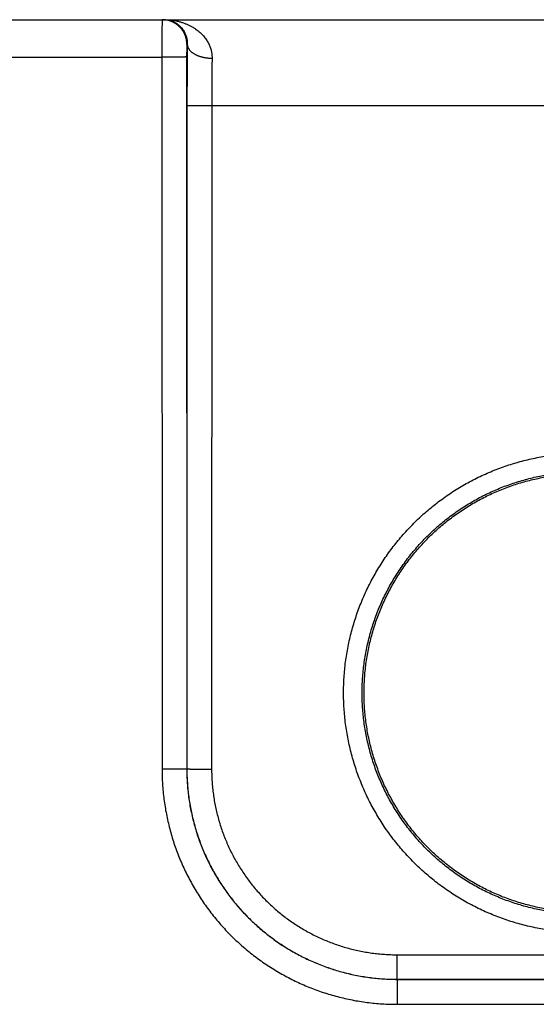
# Model space of a CAD drawing. Header units: inches. Extents: x 0 to 34, y 0 to 22.
# Tile 24 of 105: x 15.175 to 15.592, y 10.166 to 10.961. Entities that reach past the tile are written whole.
import ezdxf

# ---------------------------------------------------------------- set-up
doc = ezdxf.new("R2010")
doc.units = ezdxf.units.IN
doc.header["$LTSCALE"] = 1.87
doc.header["$MEASUREMENT"] = 0
doc.layers.get('0').update_dxf_attribs({"linetype": 'CONTINUOUS'})

msp = doc.modelspace()

# ---------------------------------------------------------------- linework, layer by layer
at = {"color": 7, "linetype": 'CONTINUOUS'}
for p, q in [((13.20025, 10.96107), (20.97425, 10.96107)), ((15.31025, 10.94107), (15.3099, 10.94107)), ((15.0407, 10.93081), (15.28973, 10.93081)), ((15.28973, 10.93081), (15.28982, 10.35547)), ((15.30973, 10.93099), (15.30981, 10.35565)), ((15.30998, 10.89186), (15.3099, 10.35573)), ((15.32998, 10.89169), (15.3299, 10.35556)), ((15.32998, 10.89169), (15.93045, 10.89169)), ((15.30981, 10.35565), (15.3099, 10.35573)), ((15.47985, 10.18573), (15.47985, 10.20556)), ((15.47985, 10.20556), (15.78058, 10.20556)), ((15.47982, 10.1857), (15.47982, 10.16553)), ((15.47982, 10.1857), (15.78061, 10.1857)), ((15.47985, 10.18573), (15.78058, 10.18573)), ((15.47982, 10.16553), (15.78062, 10.16553))]:
    msp.add_line(p, q, dxfattribs=at)
for points, knots in [([(15.2899, 10.96107), (15.28989, 10.96107), (15.2899, 10.96099), (15.28988, 10.9609), (15.28988, 10.96069), (15.28987, 10.96043), (15.28986, 10.96008), (15.28985, 10.95966), (15.28984, 10.95916), (15.28983, 10.95859), (15.28983, 10.95795), (15.28982, 10.95724), (15.28981, 10.95646), (15.2898, 10.95562), (15.2898, 10.95471), (15.28979, 10.95374), (15.28978, 10.95271), (15.28978, 10.95163), (15.28977, 10.95049), (15.28977, 10.9493), (15.28976, 10.94806), (15.28975, 10.94678), (15.28975, 10.94546), (15.28975, 10.9441), (15.28974, 10.94271), (15.28974, 10.94129), (15.28974, 10.93984), (15.28973, 10.93837), (15.28973, 10.93688), (15.28973, 10.93538), (15.28973, 10.93386), (15.28973, 10.93234), (15.28973, 10.93132), (15.28973, 10.93081)], [0, 0, 0, 0, 0.001321, 0.005191, 0.01162, 0.020592, 0.032081, 0.046058, 0.06249, 0.081334, 0.102534, 0.126026, 0.15175, 0.179645, 0.209655, 0.241719, 0.27575, 0.311639, 0.349289, 0.388614, 0.429517, 0.471875, 0.515564, 0.560483, 0.60653, 0.653572, 0.70146, 0.750073, 0.799306, 0.849045, 0.899161, 0.949523, 1, 1, 1, 1]), ([(15.3099, 10.94107), (15.3099, 10.94145), (15.30988, 10.9422), (15.30979, 10.94331), (15.30963, 10.94443), (15.30941, 10.94553), (15.30913, 10.94661), (15.30879, 10.94768), (15.30839, 10.94873), (15.30793, 10.94976), (15.30741, 10.95075), (15.30684, 10.95172), (15.30622, 10.95265), (15.30555, 10.95355), (15.30482, 10.95441), (15.30405, 10.95522), (15.30324, 10.95599), (15.30238, 10.95672), (15.30148, 10.95739), (15.30055, 10.95802), (15.29958, 10.95859), (15.29858, 10.9591), (15.29756, 10.95956), (15.29651, 10.95996), (15.29544, 10.9603), (15.29436, 10.96058), (15.29326, 10.9608), (15.29214, 10.96096), (15.29103, 10.96105), (15.29028, 10.96107), (15.2899, 10.96107)], [0, 0, 0, 0, 0.035717, 0.071433, 0.107149, 0.142866, 0.178582, 0.214298, 0.250015, 0.28573, 0.321446, 0.357162, 0.392877, 0.428592, 0.464307, 0.500022, 0.535736, 0.57145, 0.607164, 0.642877, 0.678591, 0.714303, 0.750016, 0.785728, 0.821441, 0.857153, 0.892865, 0.928577, 0.964288, 1, 1, 1, 1]), ([(15.29154, 10.96107), (15.29244, 10.96107), (15.29424, 10.96102), (15.29692, 10.9608), (15.29956, 10.96043), (15.30214, 10.95993), (15.30465, 10.95929), (15.30706, 10.95852), (15.30937, 10.95765), (15.31157, 10.95667), (15.31364, 10.9556), (15.31559, 10.95445), (15.3174, 10.95324), (15.31908, 10.95197), (15.32062, 10.95066), (15.32203, 10.94931), (15.32331, 10.94793), (15.32447, 10.94653), (15.3255, 10.94512), (15.32642, 10.94371), (15.32722, 10.94229), (15.32792, 10.94087), (15.32852, 10.93947), (15.32902, 10.93807), (15.32943, 10.93669), (15.32975, 10.93531), (15.32999, 10.93396), (15.33015, 10.93261), (15.33024, 10.93128), (15.33025, 10.9304), (15.33024, 10.92996)], [0, 0, 0, 0, 0.049108, 0.097936, 0.14632, 0.1941, 0.241093, 0.287109, 0.331987, 0.375633, 0.417956, 0.458902, 0.498464, 0.536623, 0.573389, 0.608814, 0.642935, 0.675802, 0.707487, 0.738065, 0.767603, 0.796176, 0.823871, 0.850769, 0.876942, 0.902472, 0.927448, 0.951962, 0.976111, 1, 1, 1, 1]), ([(15.29154, 10.96107), (15.29215, 10.96107), (15.29337, 10.96101), (15.29517, 10.96074), (15.29692, 10.96028), (15.2986, 10.95967), (15.30019, 10.9589), (15.30168, 10.958), (15.30304, 10.95699), (15.30428, 10.95589), (15.30539, 10.95472), (15.30638, 10.9535), (15.30723, 10.95224), (15.30797, 10.95095), (15.30859, 10.94966), (15.30909, 10.94837), (15.3095, 10.9471), (15.30981, 10.94584), (15.31004, 10.94461), (15.31018, 10.9434), (15.31025, 10.94223), (15.31025, 10.94145), (15.31025, 10.94107)], [0, 0, 0, 0, 0.059945, 0.119633, 0.178916, 0.237608, 0.295432, 0.352229, 0.407829, 0.46213, 0.515029, 0.56645, 0.616377, 0.664763, 0.711652, 0.757034, 0.800917, 0.843346, 0.884366, 0.924075, 0.96258, 1, 1, 1, 1]), ([(15.3099, 10.94107), (15.30989, 10.94107), (15.30989, 10.94103), (15.30987, 10.94098), (15.30987, 10.94087), (15.30985, 10.94072), (15.30984, 10.94053), (15.30983, 10.94029), (15.30982, 10.94002), (15.30981, 10.93971), (15.3098, 10.93936), (15.30979, 10.93897), (15.30978, 10.93855), (15.30978, 10.9381), (15.30977, 10.93762), (15.30976, 10.9371), (15.30975, 10.93657), (15.30975, 10.93601), (15.30974, 10.93542), (15.30974, 10.93482), (15.30973, 10.9342), (15.30973, 10.93357), (15.30973, 10.93293), (15.30973, 10.93228), (15.30973, 10.93164), (15.30973, 10.9312), (15.30973, 10.93099)], [0, 0, 0, 0, 0.002367, 0.008773, 0.019402, 0.034268, 0.05334, 0.076534, 0.103701, 0.134681, 0.169357, 0.207612, 0.249297, 0.294235, 0.342217, 0.393008, 0.446365, 0.502074, 0.559933, 0.619711, 0.681098, 0.743751, 0.807321, 0.871453, 0.935793, 1, 1, 1, 1]), ([(15.31025, 10.94107), (15.31023, 10.9401), (15.31021, 10.93813), (15.31018, 10.93514), (15.31015, 10.93208), (15.31013, 10.92895), (15.3101, 10.92576), (15.31008, 10.92252), (15.31006, 10.91923), (15.31004, 10.91589), (15.31003, 10.91252), (15.31001, 10.90912), (15.31, 10.9057), (15.30999, 10.90225), (15.30999, 10.89879), (15.30998, 10.89533), (15.30998, 10.89302), (15.30998, 10.89186)], [0, 0, 0, 0, 0.05925, 0.12005, 0.182303, 0.2459, 0.310726, 0.376663, 0.443593, 0.51139, 0.579928, 0.649088, 0.718748, 0.78879, 0.859092, 0.929535, 1, 1, 1, 1]), ([(15.31025, 10.94107), (15.31025, 10.94087), (15.31028, 10.94045), (15.31039, 10.93984), (15.31056, 10.93922), (15.3108, 10.93861), (15.31109, 10.93802), (15.31144, 10.93743), (15.31185, 10.93685), (15.31231, 10.93628), (15.31284, 10.93573), (15.31341, 10.9352), (15.31404, 10.93468), (15.31471, 10.93419), (15.31544, 10.93371), (15.31621, 10.93326), (15.31702, 10.93284), (15.31788, 10.93243), (15.31877, 10.93206), (15.31969, 10.93171), (15.32065, 10.93139), (15.32164, 10.93111), (15.32266, 10.93085), (15.3237, 10.93062), (15.32476, 10.93043), (15.32583, 10.93027), (15.32692, 10.93014), (15.32802, 10.93004), (15.32913, 10.92998), (15.32987, 10.92997), (15.33024, 10.92996)], [0, 0, 0, 0, 0.024935, 0.050104, 0.07567, 0.101782, 0.128574, 0.156163, 0.184646, 0.2141, 0.244585, 0.276141, 0.308793, 0.34255, 0.377407, 0.413349, 0.450345, 0.488357, 0.527338, 0.567232, 0.607977, 0.649502, 0.691733, 0.734591, 0.777992, 0.821848, 0.86607, 0.910566, 0.955241, 1, 1, 1, 1]), ([(15.30973, 10.93099), (15.30971, 10.93098), (15.30965, 10.93098), (15.30954, 10.93096), (15.30937, 10.93096), (15.30914, 10.93095), (15.30885, 10.93094), (15.3085, 10.93093), (15.30809, 10.93092), (15.30762, 10.93091), (15.3071, 10.9309), (15.30653, 10.93089), (15.3059, 10.93089), (15.30522, 10.93088), (15.3045, 10.93087), (15.30373, 10.93086), (15.30292, 10.93086), (15.30207, 10.93085), (15.30118, 10.93085), (15.30025, 10.93084), (15.2993, 10.93083), (15.29831, 10.93083), (15.29729, 10.93083), (15.29626, 10.93082), (15.2952, 10.93082), (15.29413, 10.93082), (15.29304, 10.93081), (15.29194, 10.93081), (15.29084, 10.93081), (15.2901, 10.93081), (15.28973, 10.93081)], [0, 0, 0, 0, 0.002552, 0.008148, 0.016787, 0.028448, 0.043096, 0.060687, 0.081167, 0.104473, 0.130533, 0.159269, 0.19059, 0.224402, 0.2606, 0.299072, 0.339701, 0.382361, 0.426922, 0.473245, 0.521189, 0.570606, 0.621344, 0.673248, 0.726156, 0.779907, 0.834335, 0.889273, 0.944551, 1, 1, 1, 1]), ([(15.33024, 10.92996), (15.33023, 10.92915), (15.33021, 10.9275), (15.33017, 10.92499), (15.33014, 10.92242), (15.33012, 10.9198), (15.33009, 10.91714), (15.33007, 10.91442), (15.33005, 10.91167), (15.33003, 10.90888), (15.33001, 10.90606), (15.33, 10.90322), (15.32999, 10.90035), (15.32998, 10.89747), (15.32998, 10.89458), (15.32998, 10.89265), (15.32998, 10.89169)], [0, 0, 0, 0, 0.063898, 0.129438, 0.196499, 0.264966, 0.334722, 0.405647, 0.47762, 0.550514, 0.624203, 0.698557, 0.773444, 0.848736, 0.924302, 1, 1, 1, 1]), ([(15.30998, 10.89186), (15.31, 10.89185), (15.31005, 10.89185), (15.31016, 10.89184), (15.31034, 10.89183), (15.31057, 10.89182), (15.31086, 10.89181), (15.31121, 10.8918), (15.31162, 10.89179), (15.31209, 10.89178), (15.31261, 10.89178), (15.31318, 10.89177), (15.31381, 10.89176), (15.31448, 10.89175), (15.31521, 10.89174), (15.31597, 10.89174), (15.31679, 10.89173), (15.31764, 10.89172), (15.31853, 10.89172), (15.31945, 10.89171), (15.32041, 10.89171), (15.3214, 10.8917), (15.32241, 10.8917), (15.32345, 10.8917), (15.32451, 10.89169), (15.32558, 10.89169), (15.32667, 10.89169), (15.32777, 10.89169), (15.32887, 10.89169), (15.32961, 10.89168), (15.32998, 10.89168)], [0, 0, 0, 0, 0.002552, 0.008148, 0.016787, 0.028448, 0.043096, 0.060687, 0.081167, 0.104472, 0.130533, 0.159268, 0.19059, 0.224402, 0.260599, 0.299072, 0.3397, 0.382361, 0.426921, 0.473244, 0.521189, 0.570606, 0.621344, 0.673247, 0.726156, 0.779907, 0.834335, 0.889272, 0.944551, 1, 1, 1, 1]), ([(15.63022, 10.22347), (15.62813, 10.22347), (15.62395, 10.22354), (15.61769, 10.22384), (15.61144, 10.22435), (15.6052, 10.22506), (15.59899, 10.22597), (15.59282, 10.22708), (15.58668, 10.22839), (15.58059, 10.2299), (15.57456, 10.2316), (15.56858, 10.2335), (15.56267, 10.23559), (15.55682, 10.23788), (15.55106, 10.24035), (15.54538, 10.243), (15.53978, 10.24584), (15.53428, 10.24885), (15.52889, 10.25205), (15.52359, 10.25542), (15.51841, 10.25895), (15.51334, 10.26266), (15.5084, 10.26653), (15.50358, 10.27055), (15.4989, 10.27473), (15.49436, 10.27905), (15.48996, 10.28353), (15.4857, 10.28814), (15.4816, 10.29289), (15.47765, 10.29777), (15.47386, 10.30277), (15.47024, 10.30789), (15.46678, 10.31313), (15.4635, 10.31848), (15.46039, 10.32393), (15.45746, 10.32948), (15.45471, 10.33512), (15.45215, 10.34085), (15.44977, 10.34666), (15.44758, 10.35254), (15.44558, 10.35849), (15.44378, 10.3645), (15.44217, 10.37056), (15.44076, 10.37668), (15.43955, 10.38283), (15.43853, 10.38903), (15.43772, 10.39525), (15.43711, 10.4015), (15.43671, 10.40776), (15.4365, 10.41403), (15.4365, 10.42031), (15.43671, 10.42658), (15.43711, 10.43284), (15.43772, 10.43909), (15.43853, 10.44531), (15.43954, 10.4515), (15.44075, 10.45766), (15.44217, 10.46377), (15.44377, 10.46984), (15.44558, 10.47585), (15.44757, 10.4818), (15.44976, 10.48768), (15.45214, 10.49349), (15.45471, 10.49922), (15.45745, 10.50486), (15.46038, 10.51041), (15.46349, 10.51586), (15.46678, 10.52121), (15.47023, 10.52644), (15.47385, 10.53157), (15.47764, 10.53657), (15.48159, 10.54145), (15.48569, 10.5462), (15.48995, 10.55081), (15.49435, 10.55529), (15.49889, 10.55961), (15.50357, 10.56379), (15.50839, 10.56782), (15.51333, 10.57168), (15.5184, 10.57539), (15.52358, 10.57893), (15.52888, 10.5823), (15.53428, 10.58549), (15.53978, 10.58851), (15.54538, 10.59135), (15.55106, 10.59401), (15.55683, 10.59648), (15.56267, 10.59876), (15.56859, 10.60085), (15.57456, 10.60275), (15.5806, 10.60445), (15.58669, 10.60596), (15.59282, 10.60727), (15.599, 10.60838), (15.60521, 10.60929), (15.61144, 10.61), (15.6177, 10.61051), (15.62396, 10.61081), (15.62813, 10.61088), (15.63022, 10.61088)], [0, 0, 0, 0, 0.01029, 0.02059, 0.030898, 0.041209, 0.051522, 0.061833, 0.072142, 0.082448, 0.092754, 0.103059, 0.113363, 0.123669, 0.133975, 0.144281, 0.154587, 0.164892, 0.175196, 0.185503, 0.195815, 0.206129, 0.216441, 0.22675, 0.23706, 0.247372, 0.257684, 0.267995, 0.278306, 0.288616, 0.298927, 0.309238, 0.319549, 0.32986, 0.340171, 0.350481, 0.360792, 0.371102, 0.381413, 0.391724, 0.402035, 0.412346, 0.422657, 0.432968, 0.443279, 0.453589, 0.4639, 0.474211, 0.484522, 0.494833, 0.505144, 0.515455, 0.525766, 0.536077, 0.546387, 0.556698, 0.567009, 0.57732, 0.587631, 0.597942, 0.608253, 0.618563, 0.628874, 0.639185, 0.649496, 0.659806, 0.670117, 0.680428, 0.690739, 0.70105, 0.711361, 0.721671, 0.731981, 0.742293, 0.752605, 0.762916, 0.773226, 0.783537, 0.793849, 0.804161, 0.814472, 0.824783, 0.835095, 0.845409, 0.855721, 0.86603, 0.876338, 0.886646, 0.896953, 0.907259, 0.917564, 0.927868, 0.938174, 0.948484, 0.958798, 0.96911, 0.979418, 0.989716, 1, 1, 1, 1]), ([(15.63022, 10.23834), (15.62825, 10.23834), (15.62431, 10.2384), (15.6184, 10.2387), (15.61251, 10.23918), (15.60664, 10.23987), (15.60079, 10.24074), (15.59498, 10.24181), (15.5892, 10.24307), (15.58347, 10.24453), (15.57779, 10.24617), (15.57217, 10.24799), (15.56661, 10.25001), (15.56112, 10.2522), (15.5557, 10.25458), (15.55037, 10.25713), (15.54512, 10.25986), (15.53997, 10.26276), (15.53492, 10.26583), (15.52998, 10.26906), (15.52514, 10.27245), (15.52042, 10.276), (15.51582, 10.27971), (15.51134, 10.28357), (15.50699, 10.28757), (15.50278, 10.29171), (15.49871, 10.29599), (15.49478, 10.30041), (15.491, 10.30495), (15.48737, 10.30961), (15.48389, 10.31439), (15.48058, 10.31928), (15.47743, 10.32428), (15.47445, 10.32939), (15.47163, 10.33458), (15.469, 10.33987), (15.46653, 10.34524), (15.46425, 10.35069), (15.46215, 10.35621), (15.46023, 10.3618), (15.45849, 10.36745), (15.45695, 10.37316), (15.45559, 10.37891), (15.45443, 10.3847), (15.45345, 10.39053), (15.45267, 10.39639), (15.45209, 10.40227), (15.4517, 10.40817), (15.4515, 10.41407), (15.4515, 10.41998), (15.4517, 10.42589), (15.45209, 10.43179), (15.45267, 10.43767), (15.45345, 10.44353), (15.45442, 10.44936), (15.45559, 10.45515), (15.45694, 10.4609), (15.45849, 10.46661), (15.46022, 10.47226), (15.46214, 10.47785), (15.46424, 10.48337), (15.46652, 10.48882), (15.46898, 10.49419), (15.47162, 10.49948), (15.47443, 10.50468), (15.47742, 10.50978), (15.48057, 10.51478), (15.48388, 10.51968), (15.48735, 10.52446), (15.49098, 10.52912), (15.49476, 10.53367), (15.49869, 10.53808), (15.50277, 10.54236), (15.50698, 10.54651), (15.51133, 10.55051), (15.51581, 10.55437), (15.52041, 10.55808), (15.52513, 10.56163), (15.52997, 10.56503), (15.53492, 10.56826), (15.53997, 10.57133), (15.54512, 10.57423), (15.55037, 10.57696), (15.5557, 10.57951), (15.56112, 10.58189), (15.56661, 10.58408), (15.57217, 10.5861), (15.57779, 10.58792), (15.58347, 10.58956), (15.5892, 10.59101), (15.59498, 10.59228), (15.60079, 10.59335), (15.60664, 10.59422), (15.61251, 10.59491), (15.6184, 10.59539), (15.62431, 10.59569), (15.62825, 10.59575), (15.63022, 10.59575)], [0, 0, 0, 0, 0.010529, 0.021058, 0.031586, 0.042115, 0.052644, 0.063173, 0.073702, 0.084231, 0.094759, 0.105287, 0.115816, 0.126346, 0.136877, 0.147409, 0.157939, 0.168465, 0.178988, 0.189511, 0.200035, 0.210559, 0.221083, 0.231606, 0.242129, 0.252653, 0.263176, 0.2737, 0.284223, 0.294746, 0.30527, 0.315794, 0.326318, 0.336842, 0.347366, 0.35789, 0.368414, 0.378938, 0.389463, 0.399987, 0.410512, 0.421036, 0.431561, 0.442085, 0.45261, 0.463134, 0.473659, 0.484184, 0.494709, 0.505234, 0.515759, 0.526284, 0.536809, 0.547334, 0.557859, 0.568384, 0.57891, 0.589435, 0.59996, 0.610486, 0.621011, 0.631536, 0.642062, 0.652587, 0.663112, 0.673638, 0.684163, 0.694689, 0.705215, 0.71574, 0.726266, 0.736792, 0.747319, 0.757845, 0.768372, 0.778898, 0.789425, 0.799953, 0.81048, 0.821006, 0.831533, 0.842062, 0.852593, 0.863124, 0.873655, 0.884184, 0.894712, 0.90524, 0.915769, 0.926298, 0.936827, 0.947356, 0.957885, 0.968414, 0.978942, 0.989471, 1, 1, 1, 1]), ([(15.60068, 10.24247), (15.59876, 10.24279), (15.59493, 10.2435), (15.58921, 10.24477), (15.58354, 10.24621), (15.57792, 10.24785), (15.57236, 10.24967), (15.56686, 10.25167), (15.56142, 10.25385), (15.55607, 10.25622), (15.55079, 10.25875), (15.54561, 10.26146), (15.54051, 10.26434), (15.53551, 10.26739), (15.53062, 10.2706), (15.52583, 10.27397), (15.52116, 10.2775), (15.51661, 10.28118), (15.51218, 10.285), (15.50788, 10.28897), (15.50371, 10.29309), (15.49968, 10.29733), (15.4958, 10.30171), (15.49206, 10.30621), (15.48847, 10.31084), (15.48503, 10.31558), (15.48176, 10.32043), (15.47864, 10.32539), (15.4757, 10.33045), (15.47292, 10.3356), (15.47031, 10.34084), (15.46788, 10.34616), (15.46562, 10.35156), (15.46354, 10.35704), (15.46165, 10.36258), (15.45994, 10.36818), (15.45842, 10.37383), (15.45708, 10.37953), (15.45593, 10.38527), (15.45497, 10.39104), (15.45421, 10.39685), (15.45363, 10.40267), (15.45325, 10.40852), (15.45306, 10.41437), (15.45307, 10.42022), (15.45327, 10.42607), (15.45366, 10.43191), (15.45425, 10.43774), (15.45502, 10.44354), (15.45599, 10.44931), (15.45715, 10.45505), (15.4585, 10.46075), (15.46003, 10.4664), (15.46175, 10.47199), (15.46366, 10.47753), (15.46574, 10.483), (15.46801, 10.4884), (15.47045, 10.49372), (15.47307, 10.49895), (15.47586, 10.5041), (15.47882, 10.50915), (15.48194, 10.5141), (15.48522, 10.51895), (15.48867, 10.52368), (15.49226, 10.5283), (15.49601, 10.5328), (15.49991, 10.53717), (15.50394, 10.54141), (15.50812, 10.54551), (15.51242, 10.54947), (15.51686, 10.55329), (15.52142, 10.55696), (15.5261, 10.56048), (15.53089, 10.56384), (15.53579, 10.56704), (15.5408, 10.57008), (15.5459, 10.57295), (15.55109, 10.57565), (15.55637, 10.57818), (15.56173, 10.58053), (15.56716, 10.5827), (15.57267, 10.58469), (15.57823, 10.5865), (15.58386, 10.58813), (15.58953, 10.58957), (15.59525, 10.59082), (15.60101, 10.59188), (15.60487, 10.59246), (15.6068, 10.59271)], [0, 0, 0, 0, 0.011626, 0.023254, 0.03488, 0.046508, 0.058134, 0.069761, 0.081389, 0.093014, 0.104643, 0.11627, 0.127896, 0.139525, 0.151151, 0.162779, 0.174407, 0.186033, 0.197662, 0.209288, 0.220917, 0.232545, 0.244172, 0.255801, 0.267428, 0.279057, 0.290686, 0.302313, 0.313942, 0.32557, 0.337198, 0.348828, 0.360455, 0.372085, 0.383713, 0.395341, 0.406971, 0.418598, 0.430228, 0.441857, 0.453485, 0.465115, 0.476743, 0.488373, 0.500001, 0.51163, 0.52326, 0.534887, 0.546517, 0.558146, 0.569774, 0.581404, 0.593031, 0.604661, 0.61629, 0.627917, 0.639547, 0.651174, 0.662803, 0.674432, 0.686059, 0.697689, 0.709316, 0.720945, 0.732573, 0.7442, 0.755829, 0.767456, 0.779084, 0.790713, 0.802339, 0.813968, 0.825594, 0.837222, 0.84885, 0.860476, 0.872104, 0.883731, 0.895358, 0.906986, 0.918611, 0.93024, 0.941866, 0.953493, 0.965121, 0.976746, 0.988374, 1, 1, 1, 1]), ([(15.30981, 10.35565), (15.3098, 10.35564), (15.30974, 10.35564), (15.30963, 10.35562), (15.30946, 10.35562), (15.30923, 10.35561), (15.30893, 10.3556), (15.30858, 10.35559), (15.30817, 10.35558), (15.30771, 10.35557), (15.30719, 10.35556), (15.30661, 10.35555), (15.30599, 10.35555), (15.30531, 10.35554), (15.30459, 10.35553), (15.30382, 10.35552), (15.30301, 10.35552), (15.30216, 10.35551), (15.30127, 10.3555), (15.30034, 10.3555), (15.29938, 10.35549), (15.2984, 10.35549), (15.29738, 10.35548), (15.29635, 10.35548), (15.29529, 10.35548), (15.29421, 10.35548), (15.29313, 10.35547), (15.29203, 10.35547), (15.29092, 10.35547), (15.29019, 10.35547), (15.28982, 10.35547)], [0, 0, 0, 0, 0.002552, 0.008148, 0.016787, 0.028448, 0.043096, 0.060686, 0.081166, 0.104472, 0.130532, 0.159267, 0.190588, 0.2244, 0.260597, 0.29907, 0.339698, 0.382358, 0.426919, 0.473242, 0.521186, 0.570603, 0.621342, 0.673245, 0.726154, 0.779905, 0.834334, 0.889272, 0.944551, 1, 1, 1, 1]), ([(15.28982, 10.35547), (15.28982, 10.35345), (15.28988, 10.3494), (15.29017, 10.34333), (15.29066, 10.33727), (15.29134, 10.33122), (15.29222, 10.32519), (15.29329, 10.31919), (15.29455, 10.31323), (15.296, 10.30731), (15.29764, 10.30145), (15.29946, 10.29563), (15.30147, 10.28988), (15.30367, 10.2842), (15.30605, 10.27859), (15.3086, 10.27306), (15.31133, 10.26762), (15.31424, 10.26226), (15.31731, 10.257), (15.32055, 10.25184), (15.32396, 10.24679), (15.32752, 10.24185), (15.33124, 10.23703), (15.33512, 10.23233), (15.33914, 10.22775), (15.34331, 10.22331), (15.34762, 10.219), (15.35206, 10.21484), (15.35664, 10.21082), (15.36134, 10.20694), (15.36616, 10.20322), (15.3711, 10.19966), (15.37616, 10.19625), (15.38132, 10.19301), (15.38658, 10.18994), (15.39193, 10.18703), (15.39738, 10.1843), (15.40291, 10.18175), (15.40852, 10.17937), (15.41421, 10.17718), (15.41996, 10.17517), (15.42577, 10.17334), (15.43164, 10.1717), (15.43756, 10.17025), (15.44352, 10.16899), (15.44952, 10.16793), (15.45555, 10.16705), (15.46161, 10.16637), (15.46767, 10.16588), (15.47374, 10.16559), (15.47779, 10.16553), (15.47982, 10.16553)], [0, 0, 0, 0, 0.020331, 0.040695, 0.061084, 0.081489, 0.101902, 0.122316, 0.142726, 0.163135, 0.18355, 0.203969, 0.224385, 0.244796, 0.265205, 0.285618, 0.306032, 0.326445, 0.346857, 0.367268, 0.387681, 0.408093, 0.428506, 0.448918, 0.46933, 0.489742, 0.510154, 0.530567, 0.55098, 0.571393, 0.591807, 0.612222, 0.632638, 0.653052, 0.673466, 0.693882, 0.7143, 0.734717, 0.755131, 0.775545, 0.795966, 0.81639, 0.83681, 0.857225, 0.877641, 0.898061, 0.91848, 0.938891, 0.959286, 0.979659, 1, 1, 1, 1]), ([(15.30981, 10.35565), (15.30981, 10.35375), (15.30988, 10.34997), (15.31016, 10.34429), (15.31064, 10.33863), (15.3113, 10.33299), (15.31215, 10.32737), (15.31319, 10.32178), (15.31442, 10.31623), (15.31583, 10.31073), (15.31742, 10.30528), (15.3192, 10.29988), (15.32115, 10.29454), (15.32328, 10.28928), (15.32559, 10.28409), (15.32807, 10.27897), (15.33071, 10.27395), (15.33353, 10.26901), (15.3365, 10.26418), (15.33964, 10.25944), (15.34293, 10.25481), (15.34638, 10.2503), (15.34997, 10.2459), (15.35371, 10.24163), (15.35759, 10.23748), (15.36161, 10.23347), (15.36576, 10.22959), (15.37003, 10.22585), (15.37443, 10.22225), (15.37895, 10.21881), (15.38357, 10.21552), (15.38831, 10.21238), (15.39315, 10.2094), (15.39809, 10.20659), (15.40311, 10.20394), (15.40823, 10.20147), (15.41342, 10.19916), (15.41869, 10.19703), (15.42403, 10.19508), (15.42943, 10.1933), (15.43488, 10.19171), (15.44039, 10.1903), (15.44594, 10.18908), (15.45153, 10.18804), (15.45715, 10.18718), (15.46279, 10.18652), (15.46846, 10.18605), (15.47414, 10.18576), (15.47793, 10.1857), (15.47982, 10.1857)], [0, 0, 0, 0, 0.021279, 0.042555, 0.063833, 0.085111, 0.106389, 0.127668, 0.148947, 0.170227, 0.191507, 0.212786, 0.23406, 0.255333, 0.276606, 0.297879, 0.319151, 0.34042, 0.361689, 0.38296, 0.404229, 0.425496, 0.446761, 0.468027, 0.489293, 0.510561, 0.53183, 0.553099, 0.574368, 0.595639, 0.616912, 0.638187, 0.659462, 0.680737, 0.702015, 0.723294, 0.744574, 0.765853, 0.787136, 0.808421, 0.829709, 0.850996, 0.872283, 0.893569, 0.914856, 0.936142, 0.957428, 0.978713, 1, 1, 1, 1]), ([(15.3099, 10.35573), (15.30991, 10.35572), (15.30997, 10.35572), (15.31008, 10.35571), (15.31025, 10.3557), (15.31049, 10.35569), (15.31078, 10.35568), (15.31113, 10.35567), (15.31154, 10.35566), (15.312, 10.35566), (15.31253, 10.35565), (15.3131, 10.35564), (15.31373, 10.35563), (15.3144, 10.35562), (15.31512, 10.35562), (15.31589, 10.35561), (15.3167, 10.3556), (15.31756, 10.3556), (15.31845, 10.35559), (15.31937, 10.35558), (15.32033, 10.35558), (15.32132, 10.35557), (15.32233, 10.35557), (15.32337, 10.35557), (15.32442, 10.35556), (15.3255, 10.35556), (15.32659, 10.35556), (15.32768, 10.35556), (15.32879, 10.35556), (15.32953, 10.35556), (15.3299, 10.35556)], [0, 0, 0, 0, 0.002552, 0.008148, 0.016787, 0.028448, 0.043096, 0.060687, 0.081166, 0.104472, 0.130533, 0.159268, 0.19059, 0.224401, 0.260599, 0.299071, 0.3397, 0.38236, 0.426921, 0.473244, 0.521188, 0.570606, 0.621344, 0.673247, 0.726156, 0.779907, 0.834335, 0.889273, 0.944551, 1, 1, 1, 1]), ([(15.3099, 10.35573), (15.3099, 10.35384), (15.30996, 10.35005), (15.31025, 10.34437), (15.31072, 10.3387), (15.31138, 10.33306), (15.31223, 10.32744), (15.31327, 10.32185), (15.3145, 10.3163), (15.31591, 10.31079), (15.3175, 10.30534), (15.31927, 10.29994), (15.32123, 10.2946), (15.32336, 10.28933), (15.32566, 10.28414), (15.32814, 10.27903), (15.33079, 10.274), (15.3336, 10.26906), (15.33657, 10.26422), (15.33971, 10.25949), (15.343, 10.25486), (15.34645, 10.25034), (15.35004, 10.24595), (15.35378, 10.24167), (15.35766, 10.23752), (15.36167, 10.23351), (15.36582, 10.22963), (15.37009, 10.22589), (15.37449, 10.2223), (15.379, 10.21885), (15.38363, 10.21556), (15.38837, 10.21242), (15.3932, 10.20944), (15.39814, 10.20663), (15.40317, 10.20398), (15.40828, 10.20151), (15.41347, 10.1992), (15.41874, 10.19707), (15.42407, 10.19512), (15.42947, 10.19334), (15.43493, 10.19175), (15.44043, 10.19034), (15.44598, 10.18911), (15.45157, 10.18807), (15.45718, 10.18722), (15.46283, 10.18656), (15.46849, 10.18608), (15.47417, 10.1858), (15.47796, 10.18573), (15.47985, 10.18573)], [0, 0, 0, 0, 0.021296, 0.042588, 0.063875, 0.08516, 0.106443, 0.127726, 0.149009, 0.170294, 0.191579, 0.212865, 0.234149, 0.255429, 0.276704, 0.297978, 0.319252, 0.340526, 0.361797, 0.383067, 0.404336, 0.425605, 0.446873, 0.46814, 0.489404, 0.510668, 0.531931, 0.553197, 0.574466, 0.595735, 0.617004, 0.638273, 0.659543, 0.680815, 0.702087, 0.723358, 0.744631, 0.765908, 0.787188, 0.80847, 0.829751, 0.851031, 0.872309, 0.893587, 0.914865, 0.936144, 0.957426, 0.978711, 1, 1, 1, 1]), ([(15.3299, 10.35556), (15.3299, 10.35385), (15.32995, 10.35043), (15.33022, 10.34531), (15.33065, 10.3402), (15.33126, 10.33511), (15.33205, 10.33005), (15.333, 10.32502), (15.33413, 10.32002), (15.33543, 10.31506), (15.33689, 10.31015), (15.33853, 10.3053), (15.34032, 10.3005), (15.34228, 10.29577), (15.3444, 10.2911), (15.34668, 10.28651), (15.34911, 10.28201), (15.3517, 10.27759), (15.35443, 10.27326), (15.35732, 10.26902), (15.36034, 10.26489), (15.3635, 10.26086), (15.3668, 10.25695), (15.37023, 10.25314), (15.37379, 10.24946), (15.37747, 10.2459), (15.38127, 10.24247), (15.38519, 10.23917), (15.38922, 10.23601), (15.39335, 10.23298), (15.39758, 10.2301), (15.40191, 10.22737), (15.40633, 10.22478), (15.41084, 10.22235), (15.41542, 10.22007), (15.42008, 10.21795), (15.42482, 10.21599), (15.42961, 10.21419), (15.43447, 10.21256), (15.43937, 10.21109), (15.44433, 10.20979), (15.44932, 10.20867), (15.45435, 10.20771), (15.45941, 10.20693), (15.4645, 10.20631), (15.46961, 10.20588), (15.47472, 10.20562), (15.47814, 10.20556), (15.47985, 10.20556)], [0, 0, 0, 0, 0.021772, 0.043536, 0.065294, 0.087043, 0.108784, 0.13052, 0.152256, 0.173995, 0.195739, 0.217487, 0.239234, 0.260977, 0.282715, 0.304451, 0.326188, 0.347924, 0.369659, 0.391394, 0.413129, 0.434864, 0.456598, 0.478331, 0.500063, 0.521795, 0.543527, 0.56526, 0.586993, 0.608726, 0.630458, 0.65219, 0.673923, 0.695655, 0.717386, 0.739118, 0.760855, 0.782596, 0.804337, 0.826074, 0.847807, 0.869535, 0.891263, 0.912996, 0.934737, 0.956486, 0.978241, 1, 1, 1, 1]), ([(15.47982, 10.1857), (15.47982, 10.1857), (15.47983, 10.18571), (15.47984, 10.18572), (15.47985, 10.18573), (15.47985, 10.18573)], [0, 0, 0, 0, 0.30753, 0.653764, 1, 1, 1, 1])]:
    msp.add_open_spline(points, degree=3, knots=knots, dxfattribs=at)

doc.saveas('drawing.dxf')
